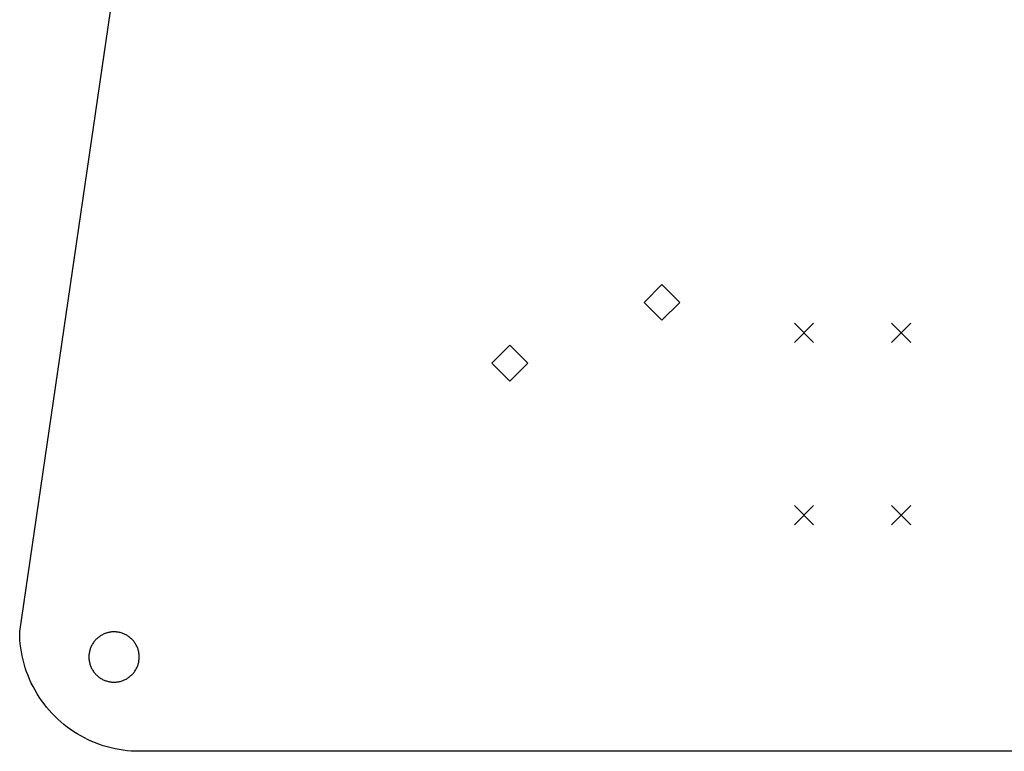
# Model space of a CAD drawing. Extents: x 52 to 383, y -191 to -68.
# Tile 2 of 6: x 54 to 95, y -160 to -130. Entities that reach past the tile are written whole.
import ezdxf

# ---------------------------------------------------------------- set-up
doc = ezdxf.new("R2010")
doc.units = 0
doc.layers.add('BLACK', color=7, linetype='CONTINUOUS')

msp = doc.modelspace()

# ---------------------------------------------------------------- linework, layer by layer
at = {"layer": 'BLACK', "linetype": 'CONTINUOUS'}
for p, q in [((53.7373, -155.089), (65.8468, -72.1867)), ((80.5452, -140.587), (79.7952, -141.337)), ((81.2952, -141.337), (80.5452, -140.587)), ((79.7952, -141.337), (80.5452, -142.087)), ((80.5452, -142.087), (81.2952, -141.337)), ((86.075, -142.207), (86.875, -143.007)), ((86.875, -142.207), (86.075, -143.007)), ((90.125, -142.207), (90.925, -143.007)), ((90.925, -142.207), (90.125, -143.007)), ((74.1952, -143.127), (73.4452, -143.877)), ((74.9452, -143.877), (74.1952, -143.127)), ((73.4452, -143.877), (74.1952, -144.627)), ((74.1952, -144.627), (74.9452, -143.877)), ((86.075, -149.827), (86.875, -150.627)), ((86.875, -149.827), (86.075, -150.627)), ((90.125, -149.827), (90.925, -150.627)), ((90.925, -149.827), (90.125, -150.627)), ((53.7402, -155.26), (53.7373, -155.089)), ((53.7489, -155.431), (53.7402, -155.26)), ((57.0112, -155.339), (56.9834, -155.362)), ((57.0398, -155.316), (57.0112, -155.339)), ((57.0692, -155.294), (57.0398, -155.316)), ((57.0993, -155.274), (57.0692, -155.294)), ((57.1301, -155.254), (57.0993, -155.274)), ((57.1616, -155.236), (57.1301, -155.254)), ((57.1936, -155.219), (57.1616, -155.236)), ((57.2263, -155.202), (57.1936, -155.219)), ((57.2595, -155.187), (57.2263, -155.202)), ((57.2932, -155.174), (57.2595, -155.187)), ((57.3274, -155.161), (57.2932, -155.174)), ((57.362, -155.149), (57.3274, -155.161)), ((57.3969, -155.139), (57.362, -155.149)), ((57.4322, -155.13), (57.3969, -155.139)), ((57.4678, -155.122), (57.4322, -155.13)), ((57.5037, -155.116), (57.4678, -155.122)), ((57.5397, -155.11), (57.5037, -155.116)), ((57.5759, -155.106), (57.5397, -155.11)), ((57.6123, -155.103), (57.5759, -155.106)), ((57.6487, -155.102), (57.6123, -155.103)), ((57.6851, -155.101), (57.6487, -155.102)), ((57.7216, -155.102), (57.6851, -155.101)), ((57.7579, -155.105), (57.7216, -155.102)), ((57.7942, -155.108), (57.7579, -155.105)), ((57.8304, -155.113), (57.7942, -155.108)), ((57.8663, -155.119), (57.8304, -155.113)), ((57.902, -155.126), (57.8663, -155.119)), ((57.9375, -155.134), (57.902, -155.126)), ((57.9726, -155.144), (57.9375, -155.134)), ((58.0074, -155.155), (57.9726, -155.144)), ((58.0418, -155.167), (58.0074, -155.155)), ((58.0757, -155.18), (58.0418, -155.167)), ((58.1092, -155.195), (58.0757, -155.18)), ((58.1421, -155.21), (58.1092, -155.195)), ((58.1745, -155.227), (58.1421, -155.21)), ((58.2063, -155.245), (58.1745, -155.227)), ((58.2374, -155.264), (58.2063, -155.245)), ((58.2679, -155.284), (58.2374, -155.264)), ((58.2976, -155.305), (58.2679, -155.284)), ((58.3266, -155.327), (58.2976, -155.305)), ((58.3548, -155.35), (58.3266, -155.327)), ((53.7634, -155.601), (53.7489, -155.431)), ((53.7837, -155.77), (53.7634, -155.601)), ((56.7086, -155.743), (56.695, -155.777)), ((56.7233, -155.71), (56.7086, -155.743)), ((56.7392, -155.677), (56.7233, -155.71)), ((56.7562, -155.645), (56.7392, -155.677)), ((56.7744, -155.613), (56.7562, -155.645)), ((56.7936, -155.582), (56.7744, -155.613)), ((56.8139, -155.552), (56.7936, -155.582)), ((56.8352, -155.522), (56.8139, -155.552)), ((56.8575, -155.494), (56.8352, -155.522)), ((56.8808, -155.466), (56.8575, -155.494)), ((56.9051, -155.438), (56.8808, -155.466)), ((56.9303, -155.412), (56.9051, -155.438)), ((56.9564, -155.387), (56.9303, -155.412)), ((56.9834, -155.362), (56.9564, -155.387)), ((58.3822, -155.374), (58.3548, -155.35)), ((58.4087, -155.399), (58.3822, -155.374)), ((58.4344, -155.425), (58.4087, -155.399)), ((58.4591, -155.452), (58.4344, -155.425)), ((58.483, -155.48), (58.4591, -155.452)), ((58.5058, -155.508), (58.483, -155.48)), ((58.5276, -155.537), (58.5058, -155.508)), ((58.5484, -155.567), (58.5276, -155.537)), ((58.5682, -155.598), (58.5484, -155.567)), ((58.5868, -155.629), (58.5682, -155.598)), ((58.6044, -155.661), (58.5868, -155.629)), ((58.6209, -155.693), (58.6044, -155.661)), ((58.6362, -155.726), (58.6209, -155.693)), ((58.6504, -155.76), (58.6362, -155.726)), ((53.8098, -155.939), (53.7837, -155.77)), ((53.8416, -156.107), (53.8098, -155.939)), ((53.8791, -156.274), (53.8416, -156.107)), ((56.6274, -156.097), (56.6262, -156.133)), ((56.6262, -156.133), (56.6262, -156.17)), ((56.63, -156.06), (56.6274, -156.097)), ((56.6337, -156.024), (56.63, -156.06)), ((56.6388, -155.988), (56.6337, -156.024)), ((56.6451, -155.952), (56.6388, -155.988)), ((56.6526, -155.916), (56.6451, -155.952)), ((56.6614, -155.881), (56.6526, -155.916)), ((56.6714, -155.846), (56.6614, -155.881)), ((56.6826, -155.811), (56.6714, -155.846)), ((56.695, -155.777), (56.6826, -155.811)), ((58.6634, -155.794), (58.6504, -155.76)), ((58.6752, -155.829), (58.6634, -155.794)), ((58.6858, -155.863), (58.6752, -155.829)), ((58.6952, -155.899), (58.6858, -155.863)), ((58.7033, -155.934), (58.6952, -155.899)), ((58.7102, -155.97), (58.7033, -155.934)), ((58.7159, -156.006), (58.7102, -155.97)), ((58.7203, -156.042), (58.7159, -156.006)), ((58.7235, -156.078), (58.7203, -156.042)), ((58.7254, -156.115), (58.7235, -156.078)), ((58.726, -156.151), (58.7254, -156.115)), ((58.7254, -156.188), (58.726, -156.151)), ((53.9223, -156.439), (53.8791, -156.274)), ((53.9712, -156.602), (53.9223, -156.439)), ((56.6262, -156.17), (56.6274, -156.206)), ((56.6274, -156.206), (56.63, -156.242)), ((56.63, -156.242), (56.6337, -156.279)), ((56.6337, -156.279), (56.6388, -156.315)), ((56.6388, -156.315), (56.6451, -156.351)), ((56.6451, -156.351), (56.6526, -156.386)), ((56.6526, -156.386), (56.6614, -156.422)), ((56.6614, -156.422), (56.6714, -156.457)), ((56.6714, -156.457), (56.6826, -156.491)), ((56.6826, -156.491), (56.695, -156.526)), ((56.695, -156.526), (56.7086, -156.559)), ((56.7086, -156.559), (56.7233, -156.593)), ((58.6362, -156.576), (58.6504, -156.543)), ((58.6504, -156.543), (58.6634, -156.509)), ((58.6634, -156.509), (58.6752, -156.474)), ((58.6752, -156.474), (58.6858, -156.439)), ((58.6858, -156.439), (58.6952, -156.404)), ((58.6952, -156.404), (58.7033, -156.368)), ((58.7033, -156.368), (58.7102, -156.333)), ((58.7102, -156.333), (58.7159, -156.297)), ((58.7159, -156.297), (58.7203, -156.26)), ((58.7203, -156.26), (58.7235, -156.224)), ((58.7235, -156.224), (58.7254, -156.188)), ((54.0255, -156.764), (53.9712, -156.602)), ((54.0854, -156.924), (54.0255, -156.764)), ((54.1507, -157.082), (54.0854, -156.924)), ((56.7233, -156.593), (56.7392, -156.626)), ((56.7392, -156.626), (56.7562, -156.658)), ((56.7562, -156.658), (56.7744, -156.689)), ((56.7744, -156.689), (56.7936, -156.72)), ((56.7936, -156.72), (56.8139, -156.751)), ((56.8139, -156.751), (56.8352, -156.78)), ((56.8352, -156.78), (56.8575, -156.809)), ((56.8575, -156.809), (56.8808, -156.837)), ((56.8808, -156.837), (56.9051, -156.864)), ((56.9051, -156.864), (56.9303, -156.891)), ((56.9303, -156.891), (56.9564, -156.916)), ((56.9564, -156.916), (56.9834, -156.941)), ((56.9834, -156.941), (57.0112, -156.964)), ((57.0112, -156.964), (57.0398, -156.987)), ((58.2976, -156.998), (58.3266, -156.975)), ((58.3266, -156.975), (58.3548, -156.952)), ((58.3548, -156.952), (58.3822, -156.928)), ((58.3822, -156.928), (58.4087, -156.903)), ((58.4087, -156.903), (58.4344, -156.878)), ((58.4344, -156.878), (58.4591, -156.851)), ((58.4591, -156.851), (58.483, -156.823)), ((58.483, -156.823), (58.5058, -156.795)), ((58.5058, -156.795), (58.5276, -156.766)), ((58.5276, -156.766), (58.5484, -156.736)), ((58.5484, -156.736), (58.5682, -156.705)), ((58.5682, -156.705), (58.5868, -156.674)), ((58.5868, -156.674), (58.6044, -156.642)), ((58.6044, -156.642), (58.6209, -156.609)), ((58.6209, -156.609), (58.6362, -156.576)), ((54.2214, -157.237), (54.1507, -157.082)), ((54.2973, -157.39), (54.2214, -157.237)), ((54.3784, -157.541), (54.2973, -157.39)), ((57.0398, -156.987), (57.0692, -157.008)), ((57.0692, -157.008), (57.0993, -157.029)), ((57.0993, -157.029), (57.1301, -157.048)), ((57.1301, -157.048), (57.1616, -157.067)), ((57.1616, -157.067), (57.1936, -157.084)), ((57.1936, -157.084), (57.2263, -157.1)), ((57.2263, -157.1), (57.2595, -157.115)), ((57.2595, -157.115), (57.2932, -157.129)), ((57.2932, -157.129), (57.3274, -157.142)), ((57.3274, -157.142), (57.362, -157.153)), ((57.362, -157.153), (57.3969, -157.164)), ((57.3969, -157.164), (57.4322, -157.173)), ((57.4322, -157.173), (57.4678, -157.18)), ((57.4678, -157.18), (57.5037, -157.187)), ((57.5037, -157.187), (57.5397, -157.192)), ((57.5397, -157.192), (57.5759, -157.197)), ((57.5759, -157.197), (57.6123, -157.199)), ((57.6123, -157.199), (57.6487, -157.201)), ((57.6487, -157.201), (57.6851, -157.201)), ((57.6851, -157.201), (57.7216, -157.2)), ((57.7216, -157.2), (57.7579, -157.198)), ((57.7579, -157.198), (57.7942, -157.195)), ((57.7942, -157.195), (57.8304, -157.19)), ((57.8304, -157.19), (57.8663, -157.184)), ((57.8663, -157.184), (57.902, -157.177)), ((57.902, -157.177), (57.9375, -157.168)), ((57.9375, -157.168), (57.9726, -157.159)), ((57.9726, -157.159), (58.0074, -157.148)), ((58.0074, -157.148), (58.0418, -157.136)), ((58.0418, -157.136), (58.0757, -157.122)), ((58.0757, -157.122), (58.1092, -157.108)), ((58.1092, -157.108), (58.1421, -157.092)), ((58.1421, -157.092), (58.1745, -157.075)), ((58.1745, -157.075), (58.2063, -157.058)), ((58.2063, -157.058), (58.2374, -157.039)), ((58.2374, -157.039), (58.2679, -157.019)), ((58.2679, -157.019), (58.2976, -156.998)), ((54.4646, -157.688), (54.3784, -157.541)), ((54.5558, -157.833), (54.4646, -157.688)), ((54.6518, -157.974), (54.5558, -157.833)), ((54.7526, -158.112), (54.6518, -157.974)), ((54.8581, -158.246), (54.7526, -158.112)), ((54.9681, -158.377), (54.8581, -158.246)), ((55.0825, -158.503), (54.9681, -158.377)), ((55.2011, -158.626), (55.0825, -158.503)), ((55.3239, -158.745), (55.2011, -158.626)), ((55.4507, -158.859), (55.3239, -158.745)), ((55.5813, -158.969), (55.4507, -158.859)), ((55.7155, -159.075), (55.5813, -158.969)), ((55.8533, -159.176), (55.7155, -159.075)), ((55.9945, -159.272), (55.8533, -159.176)), ((56.1389, -159.363), (55.9945, -159.272)), ((56.2863, -159.449), (56.1389, -159.363)), ((56.4365, -159.531), (56.2863, -159.449)), ((56.5894, -159.606), (56.4365, -159.531)), ((56.7449, -159.677), (56.5894, -159.606)), ((56.9027, -159.743), (56.7449, -159.677)), ((57.0626, -159.803), (56.9027, -159.743)), ((57.2244, -159.857), (57.0626, -159.803)), ((57.3881, -159.906), (57.2244, -159.857)), ((57.5533, -159.949), (57.3881, -159.906)), ((57.7198, -159.987), (57.5533, -159.949)), ((57.8876, -160.019), (57.7198, -159.987)), ((58.0564, -160.045), (57.8876, -160.019)), ((58.2259, -160.065), (58.0564, -160.045)), ((58.3961, -160.08), (58.2259, -160.065)), ((58.5666, -160.088), (58.3961, -160.08)), ((58.7374, -160.091), (58.5666, -160.088)), ((120.829, -160.091), (58.7374, -160.091))]:
    msp.add_line(p, q, dxfattribs=at)

doc.saveas('drawing.dxf')
